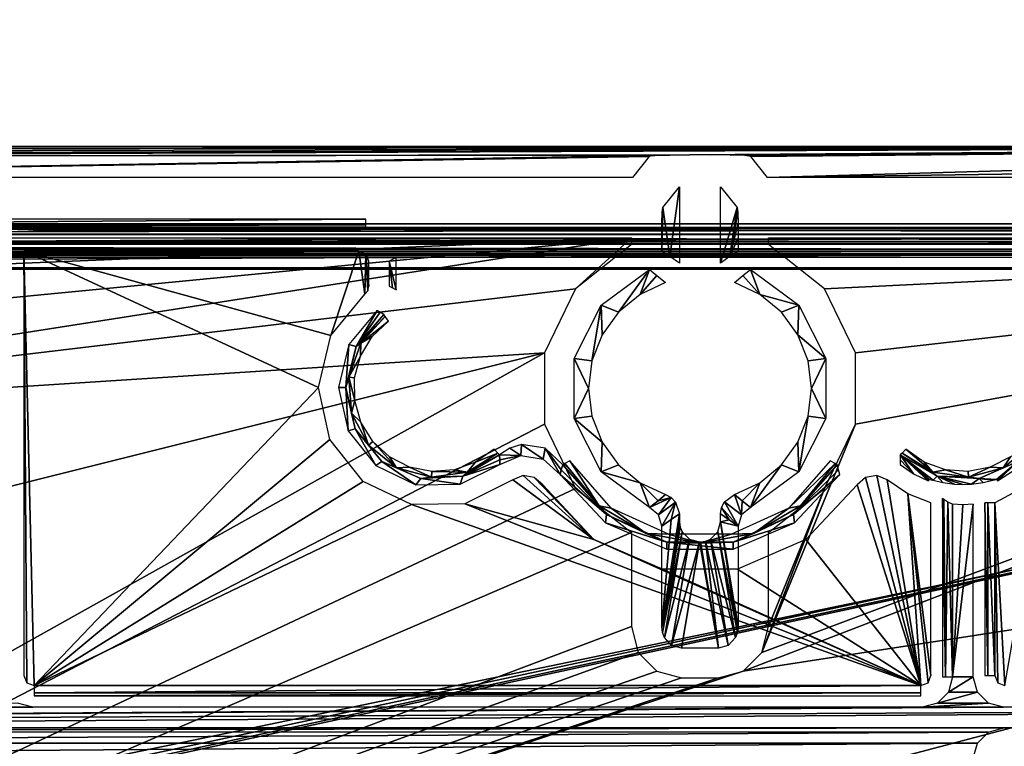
# Model space of a CAD drawing. Header units: millimetres. Extents: x -131 to 131, y -208 to 128.
# Tile 11 of 18: x 1 to 50, y -152 to -116. Entities that reach past the tile are written whole.
import ezdxf

# ---------------------------------------------------------------- set-up
doc = ezdxf.new("R2010")
doc.units = ezdxf.units.MM
doc.header["$LTSCALE"] = 127.314815
for name, color, linetype in [('1', 7, 'CONTINUOUS'), ('142', 7, 'CONTINUOUS'), ('144', 7, 'CONTINUOUS'), ('145', 7, 'CONTINUOUS'), ('146', 7, 'CONTINUOUS'), ('166', 7, 'CONTINUOUS'), ('167', 7, 'CONTINUOUS'), ('17', 7, 'CONTINUOUS'), ('181', 7, 'CONTINUOUS'), ('182', 7, 'CONTINUOUS'), ('183', 7, 'CONTINUOUS'), ('184', 7, 'CONTINUOUS'), ('185', 7, 'CONTINUOUS'), ('186', 7, 'CONTINUOUS'), ('187', 7, 'CONTINUOUS'), ('188', 7, 'CONTINUOUS'), ('190', 7, 'CONTINUOUS'), ('192', 7, 'CONTINUOUS'), ('196', 7, 'CONTINUOUS'), ('197', 7, 'CONTINUOUS'), ('199', 7, 'CONTINUOUS'), ('21', 7, 'CONTINUOUS'), ('36', 7, 'CONTINUOUS'), ('37', 7, 'CONTINUOUS'), ('38', 7, 'CONTINUOUS'), ('6', 7, 'CONTINUOUS'), ('96', 7, 'CONTINUOUS'), ('97', 7, 'CONTINUOUS'), ('98', 7, 'CONTINUOUS'), ('99', 7, 'CONTINUOUS')]:
    doc.layers.add(name, color=color, linetype=linetype)

msp = doc.modelspace()

# ---------------------------------------------------------------- linework, layer by layer
at = {"layer": '1', "color": 7, "linetype": 'CONTINUOUS'}
for points in [[(126, 126), (-126, -126.039), (126, -126.039), (126, 126)], [(-126, 126), (-126, -126.039), (126, 126), (-126, 126)], [(-126, -126.039), (-123.948, -126.093), (126, -126.039), (-126, -126.039)], [(126, -126.039), (-123.948, -126.093), (123.948, -126.093), (126, -126.039)], [(-123.948, -126.093), (-122.97, -126.377), (123.948, -126.093), (-123.948, -126.093)], [(123.948, -126.093), (-122.97, -126.377), (122.97, -126.377), (123.948, -126.093)], [(-122.97, -126.377), (-122.259, -127.107), (122.97, -126.377), (-122.97, -126.377)], [(122.97, -126.377), (-122.259, -127.107), (122.259, -127.107), (122.97, -126.377)], [(-122.259, -127.107), (-122, -128.092), (122.259, -127.107), (-122.259, -127.107)], [(122.259, -127.107), (-122, -128.092), (122, -128.092), (122.259, -127.107)], [(122, -178.822), (122, -128.092), (-122, -178.822), (122, -178.822)], [(122, -128.092), (-122, -128.092), (-122, -178.822), (122, -128.092)]]:
    msp.add_3dface(points, dxfattribs=at)
at = {"layer": '142', "color": 7, "linetype": 'CONTINUOUS'}
for points in [[(126.86, -125.86, -55), (-126.86, 126, -55), (126.86, 126, -55), (126.86, -125.86, -55)], [(-126.86, -125.86, -55), (-126.86, 126, -55), (126.86, -125.86, -55), (-126.86, -125.86, -55)], [(-126.725, -126.362, -55), (-126.86, -125.86, -55), (126.727, -126.36, -55), (-126.725, -126.362, -55)], [(126.727, -126.36, -55), (-126.86, -125.86, -55), (126.86, -125.86, -55), (126.727, -126.36, -55)], [(126.362, -126.725, -55), (-126.725, -126.362, -55), (126.727, -126.36, -55), (126.362, -126.725, -55)], [(-126.36, -126.727, -55), (-126.725, -126.362, -55), (126.362, -126.725, -55), (-126.36, -126.727, -55)], [(125.86, -126.86, -55), (-126.36, -126.727, -55), (126.362, -126.725, -55), (125.86, -126.86, -55)], [(-125.86, -126.86, -55), (-126.36, -126.727, -55), (125.86, -126.86, -55), (-125.86, -126.86, -55)]]:
    msp.add_3dface(points, dxfattribs=at)
at = {"layer": '144', "color": 7, "linetype": 'CONTINUOUS'}
for points in [[(48.513, -139.722, -39.5), (47.487, -148.258, -39.5), (48.513, -148.258, -39.5), (48.513, -139.722, -39.5)], [(48, -139.745, -39.5), (47.487, -148.258, -39.5), (48.513, -139.722, -39.5), (48, -139.745, -39.5)], [(47.487, -139.722, -39.5), (47.487, -148.258, -39.5), (48, -139.745, -39.5), (47.487, -139.722, -39.5)], [(48.513, -148.258, -39.5), (47.287, -149.007, -39.5), (48.715, -149.009, -39.5), (48.513, -148.258, -39.5)], [(47.487, -148.258, -39.5), (47.287, -149.007, -39.5), (48.513, -148.258, -39.5), (47.487, -148.258, -39.5)], [(47.287, -149.007, -39.5), (46.739, -149.555, -39.5), (48.715, -149.009, -39.5), (47.287, -149.007, -39.5)], [(48.715, -149.009, -39.5), (46.739, -149.555, -39.5), (49.263, -149.557, -39.5), (48.715, -149.009, -39.5)], [(-105.343, -150.783, -39.5), (-50.012, -150.783, -39.5), (105.343, -149.757, -39.5), (-105.343, -150.783, -39.5)], [(-2.012, -149.757, -39.5), (-105.343, -150.783, -39.5), (2.012, -149.757, -39.5), (-2.012, -149.757, -39.5)], [(2.012, -149.757, -39.5), (-105.343, -150.783, -39.5), (45.988, -149.757, -39.5), (2.012, -149.757, -39.5)], [(45.988, -149.757, -39.5), (-105.343, -150.783, -39.5), (50.012, -149.757, -39.5), (45.988, -149.757, -39.5)], [(50.012, -149.757, -39.5), (-105.343, -150.783, -39.5), (105.343, -149.757, -39.5), (50.012, -149.757, -39.5)], [(105.343, -149.757, -39.5), (-50.012, -150.783, -39.5), (50.012, -150.783, -39.5), (105.343, -149.757, -39.5)], [(1.263, -149.557, -39.5), (-2.012, -149.757, -39.5), (2.012, -149.757, -39.5), (1.263, -149.557, -39.5)], [(46.739, -149.555, -39.5), (45.988, -149.757, -39.5), (49.263, -149.557, -39.5), (46.739, -149.555, -39.5)], [(49.263, -149.557, -39.5), (45.988, -149.757, -39.5), (50.012, -149.757, -39.5), (49.263, -149.557, -39.5)], [(105.343, -150.783, -39.5), (105.343, -149.757, -39.5), (50.012, -150.783, -39.5), (105.343, -150.783, -39.5)], [(-50.012, -150.783, -39.5), (-49.263, -150.983, -39.5), (50.012, -150.783, -39.5), (-50.012, -150.783, -39.5)], [(50.012, -150.783, -39.5), (-49.263, -150.983, -39.5), (49.261, -150.985, -39.5), (50.012, -150.783, -39.5)], [(-49.263, -150.983, -39.5), (-48.715, -151.531, -39.5), (49.261, -150.985, -39.5), (-49.263, -150.983, -39.5)], [(49.261, -150.985, -39.5), (-48.715, -151.531, -39.5), (48.713, -151.533, -39.5), (49.261, -150.985, -39.5)], [(-48.715, -151.531, -39.5), (-48.513, -152.282, -39.5), (48.713, -151.533, -39.5), (-48.715, -151.531, -39.5)], [(48.713, -151.533, -39.5), (-48.513, -152.282, -39.5), (48.513, -152.282, -39.5), (48.713, -151.533, -39.5)]]:
    msp.add_3dface(points, dxfattribs=at)
at = {"layer": '145', "color": 7, "linetype": 'CONTINUOUS'}
for points in [[(-120.5, -179.5, -45), (-120.5, -128.018, -45), (120.5, -128.018, -45), (-120.5, -179.5, -45)], [(-120.354, -179.854, -45), (-120.5, -179.5, -45), (120.5, -128.018, -45), (-120.354, -179.854, -45)], [(-120, -180, -45), (-120.354, -179.854, -45), (120.5, -128.018, -45), (-120, -180, -45)], [(120, -180, -45), (-120, -180, -45), (120.5, -128.018, -45), (120, -180, -45)]]:
    msp.add_3dface(points, dxfattribs=at)
at = {"layer": '146', "color": 7, "linetype": 'CONTINUOUS'}
for points in [[(1.726, -148.546, -43), (1.579, -127.194, -43), (1.579, -127.198, -43), (1.726, -148.546, -43)], [(2.079, -148.691, -43), (1.579, -127.194, -43), (1.726, -148.546, -43), (2.079, -148.691, -43)], [(16.133, -133.944, -43), (1.579, -127.194, -43), (2.079, -148.691, -43), (16.133, -133.944, -43)], [(16.753, -131.375, -43), (1.579, -127.194, -43), (16.133, -133.944, -43), (16.753, -131.375, -43)], [(18.133, -127.194, -43), (1.579, -127.194, -43), (16.753, -131.375, -43), (18.133, -127.194, -43)], [(1.579, -127.202, -43), (1.726, -148.546, -43), (1.579, -127.198, -43), (1.579, -127.202, -43)], [(1.579, -148.191, -43), (1.726, -148.546, -43), (1.579, -127.202, -43), (1.579, -148.191, -43)], [(18.437, -129.339, -43), (18.133, -127.194, -43), (16.753, -131.375, -43), (18.437, -129.339, -43)], [(18.486, -127.34, -43), (18.133, -127.194, -43), (18.437, -129.339, -43), (18.486, -127.34, -43)], [(18.582, -129.162, -43), (18.486, -127.34, -43), (18.437, -129.339, -43), (18.582, -129.162, -43)], [(18.633, -128.942, -43), (18.486, -127.34, -43), (18.582, -129.162, -43), (18.633, -128.942, -43)], [(18.633, -127.694, -43), (18.486, -127.34, -43), (18.633, -128.942, -43), (18.633, -127.694, -43)], [(16.704, -136.525, -43), (16.133, -133.944, -43), (2.079, -148.691, -43), (16.704, -136.525, -43)], [(18.349, -138.593, -43), (16.704, -136.525, -43), (2.079, -148.691, -43), (18.349, -138.593, -43)], [(20.734, -139.729, -43), (18.349, -138.593, -43), (2.079, -148.691, -43), (20.734, -139.729, -43)], [(25.74, -138.521, -43), (23.377, -139.703, -43), (29.76, -141.461, -43), (25.74, -138.521, -43)], [(26.256, -138.299, -43), (25.74, -138.521, -43), (29.76, -141.461, -43), (26.256, -138.299, -43)], [(26.81, -138.39, -43), (26.256, -138.299, -43), (29.76, -141.461, -43), (26.81, -138.39, -43)], [(27.229, -138.768, -43), (26.81, -138.39, -43), (29.76, -141.461, -43), (27.229, -138.768, -43)], [(43.188, -138.391, -43), (42.771, -138.768, -43), (45.921, -148.691, -43), (43.188, -138.391, -43)], [(43.741, -138.298, -43), (43.188, -138.391, -43), (45.921, -148.691, -43), (43.741, -138.298, -43)], [(44.26, -138.521, -43), (43.741, -138.298, -43), (45.921, -148.691, -43), (44.26, -138.521, -43)], [(45.281, -139.199, -43), (44.26, -138.521, -43), (45.921, -148.691, -43), (45.281, -139.199, -43)], [(49.579, -139.651, -43), (50.079, -148.691, -43), (51.849, -138.428, -43), (49.579, -139.651, -43)], [(42.771, -138.768, -43), (40.24, -141.461, -43), (45.921, -148.691, -43), (42.771, -138.768, -43)], [(46.276, -148.544, -43), (45.281, -139.199, -43), (45.921, -148.691, -43), (46.276, -148.544, -43)], [(46.421, -148.191, -43), (45.281, -139.199, -43), (46.276, -148.544, -43), (46.421, -148.191, -43)], [(46.421, -139.651, -43), (45.281, -139.199, -43), (46.421, -148.191, -43), (46.421, -139.651, -43)], [(23.377, -139.703, -43), (20.734, -139.729, -43), (45.921, -148.691, -43), (23.377, -139.703, -43)], [(29.76, -141.461, -43), (23.377, -139.703, -43), (45.921, -148.691, -43), (29.76, -141.461, -43)], [(49.726, -148.546, -43), (50.079, -148.691, -43), (49.579, -139.651, -43), (49.726, -148.546, -43)], [(49.579, -148.191, -43), (49.726, -148.546, -43), (49.579, -139.651, -43), (49.579, -148.191, -43)], [(45.921, -148.691, -43), (20.734, -139.729, -43), (2.079, -148.691, -43), (45.921, -148.691, -43)], [(33.152, -142.928, -43), (29.76, -141.461, -43), (45.921, -148.691, -43), (33.152, -142.928, -43)], [(40.24, -141.461, -43), (36.848, -142.928, -43), (45.921, -148.691, -43), (40.24, -141.461, -43)], [(36.848, -142.928, -43), (33.152, -142.928, -43), (45.921, -148.691, -43), (36.848, -142.928, -43)]]:
    msp.add_3dface(points, dxfattribs=at)
at = {"layer": '166', "color": 7, "linetype": 'CONTINUOUS'}
for points in [[(18.486, -126.017, -31.893), (-18.486, -126.017, -31.893), (18.133, -126.194, -42.017), (18.486, -126.017, -31.893)], [(18.133, -126.194, -42.017), (-18.486, -126.017, -31.893), (1.252, -126.136, -38.712), (18.133, -126.194, -42.017)], [(1.799, -126.146, -39.245), (18.133, -126.194, -42.017), (1.252, -126.136, -38.712), (1.799, -126.146, -39.245)], [(2.012, -126.158, -39.978), (18.133, -126.194, -42.017), (1.799, -126.146, -39.245), (2.012, -126.158, -39.978)], [(2.066, -126.194, -42.017), (18.133, -126.194, -42.017), (2.012, -126.158, -39.978), (2.066, -126.194, -42.017)]]:
    msp.add_3dface(points, dxfattribs=at)
at = {"layer": '167', "color": 7, "linetype": 'CONTINUOUS'}
for points in [[(-125.86, -127.36, -54.509), (125.86, -127.36, -54.509), (-121.026, -127.5, -46.5), (-125.86, -127.36, -54.509)], [(-121.026, -127.5, -46.5), (125.86, -127.36, -54.509), (-120.677, -127.502, -46.358), (-121.026, -127.5, -46.5)], [(-120.677, -127.502, -46.358), (125.86, -127.36, -54.509), (-120.527, -127.508, -46.013), (-120.677, -127.502, -46.358)], [(-120.527, -127.508, -46.013), (125.86, -127.36, -54.509), (-120.513, -127.518, -45.491), (-120.527, -127.508, -46.013)], [(-120.513, -127.518, -45.491), (125.86, -127.36, -54.509), (120.677, -127.502, -46.358), (-120.513, -127.518, -45.491)], [(120.527, -127.508, -46.013), (-120.513, -127.518, -45.491), (120.677, -127.502, -46.358), (120.527, -127.508, -46.013)], [(120.513, -127.518, -45.491), (-120.513, -127.518, -45.491), (120.527, -127.508, -46.013), (120.513, -127.518, -45.491)]]:
    msp.add_3dface(points, dxfattribs=at)
at = {"layer": '17', "color": 7, "linetype": 'CONTINUOUS'}
for points in [[(34.092, -146.839, -3.196), (34.98, -141.582, -28.601), (35.908, -146.839, -3.196), (34.092, -146.839, -3.196)], [(35.908, -146.839, -3.196), (34.98, -141.582, -28.601), (35.02, -141.582, -28.601), (35.908, -146.839, -3.196)]]:
    msp.add_3dface(points, dxfattribs=at)
at = {"layer": '181', "color": 7, "linetype": 'CONTINUOUS'}
for points in [[(-125.86, -126.86, -55), (125.86, -126.86, -55), (125.86, -127.211, -54.857), (-125.86, -126.86, -55)], [(-125.86, -127.211, -54.857), (-125.86, -126.86, -55), (125.86, -127.211, -54.857), (-125.86, -127.211, -54.857)], [(125.86, -127.36, -54.509), (-125.86, -127.211, -54.857), (125.86, -127.211, -54.857), (125.86, -127.36, -54.509)], [(125.86, -127.36, -54.509), (-125.86, -127.36, -54.509), (-125.86, -127.211, -54.857), (125.86, -127.36, -54.509)]]:
    msp.add_3dface(points, dxfattribs=at)
at = {"layer": '182', "color": 7, "linetype": 'CONTINUOUS'}
for points in [[(28.145, -138.016, -37.086), (28.081, -138.245, -42.035), (30.374, -140.235, -31.886), (28.145, -138.016, -37.086)], [(28.213, -137.769, -31.886), (28.145, -138.016, -37.086), (30.374, -140.235, -31.886), (28.213, -137.769, -31.886)], [(41.855, -138.016, -37.086), (41.787, -137.769, -31.886), (39.626, -140.235, -31.886), (41.855, -138.016, -37.086)], [(41.919, -138.245, -42.035), (41.855, -138.016, -37.086), (39.626, -140.235, -31.886), (41.919, -138.245, -42.035)], [(28.081, -138.245, -42.035), (30.334, -140.643, -42.035), (30.374, -140.235, -31.886), (28.081, -138.245, -42.035)], [(39.666, -140.643, -42.035), (41.919, -138.245, -42.035), (39.626, -140.235, -31.886), (39.666, -140.643, -42.035)], [(30.374, -140.235, -31.886), (30.334, -140.643, -42.035), (33.361, -141.588, -31.886), (30.374, -140.235, -31.886)], [(30.334, -140.643, -42.035), (33.355, -141.949, -42.035), (33.361, -141.588, -31.886), (30.334, -140.643, -42.035)], [(36.639, -141.588, -31.886), (39.666, -140.643, -42.035), (39.626, -140.235, -31.886), (36.639, -141.588, -31.886)], [(36.645, -141.949, -42.035), (39.666, -140.643, -42.035), (36.639, -141.588, -31.886), (36.645, -141.949, -42.035)], [(33.355, -141.949, -42.035), (36.645, -141.949, -42.035), (33.361, -141.588, -31.886), (33.355, -141.949, -42.035)], [(33.361, -141.588, -31.886), (36.645, -141.949, -42.035), (36.639, -141.588, -31.886), (33.361, -141.588, -31.886)]]:
    msp.add_3dface(points, dxfattribs=at)
at = {"layer": '183', "color": 7, "linetype": 'CONTINUOUS'}
for points in [[(44.897, -137.751, -42.035), (45.558, -138.211, -42.035), (44.9, -137.526, -37.086), (44.897, -137.751, -42.035)], [(44.9, -137.526, -37.086), (45.558, -138.211, -42.035), (44.905, -137.285, -31.886), (44.9, -137.526, -37.086)], [(46.335, -138.498, -39.996), (46.524, -138.536, -39.24), (44.905, -137.285, -31.886), (46.335, -138.498, -39.996)], [(45.558, -138.211, -42.035), (46.286, -138.556, -42.035), (44.905, -137.285, -31.886), (45.558, -138.211, -42.035)], [(46.286, -138.556, -42.035), (46.31, -138.527, -41.014), (44.905, -137.285, -31.886), (46.286, -138.556, -42.035)], [(46.31, -138.527, -41.014), (46.335, -138.498, -39.996), (44.905, -137.285, -31.886), (46.31, -138.527, -41.014)], [(44.905, -137.285, -31.886), (46.524, -138.536, -39.24), (46.718, -138.328, -31.886), (44.905, -137.285, -31.886)], [(48.806, -138.441, -31.886), (49.665, -138.498, -39.996), (50.722, -137.601, -31.886), (48.806, -138.441, -31.886)], [(49.665, -138.498, -39.996), (49.691, -138.529, -41.064), (50.722, -137.601, -31.886), (49.665, -138.498, -39.996)], [(49.691, -138.529, -41.064), (49.714, -138.556, -42.035), (50.722, -137.601, -31.886), (49.691, -138.529, -41.064)], [(49.714, -138.556, -42.035), (51.443, -137.442, -42.035), (50.722, -137.601, -31.886), (49.714, -138.556, -42.035)], [(46.524, -138.536, -39.24), (47.003, -138.646, -38.705), (46.718, -138.328, -31.886), (46.524, -138.536, -39.24)], [(48, -138.746, -38.535), (48.424, -138.727, -38.535), (46.718, -138.328, -31.886), (48, -138.746, -38.535)], [(46.718, -138.328, -31.886), (48.424, -138.727, -38.535), (48.806, -138.441, -31.886), (46.718, -138.328, -31.886)], [(47.576, -138.727, -38.535), (48, -138.746, -38.535), (46.718, -138.328, -31.886), (47.576, -138.727, -38.535)], [(47.003, -138.646, -38.705), (47.576, -138.727, -38.535), (46.718, -138.328, -31.886), (47.003, -138.646, -38.705)], [(48.424, -138.727, -38.535), (48.997, -138.646, -38.705), (48.806, -138.441, -31.886), (48.424, -138.727, -38.535)], [(49.473, -138.537, -39.234), (49.665, -138.498, -39.996), (48.806, -138.441, -31.886), (49.473, -138.537, -39.234)], [(48.997, -138.646, -38.705), (49.473, -138.537, -39.234), (48.806, -138.441, -31.886), (48.997, -138.646, -38.705)]]:
    msp.add_3dface(points, dxfattribs=at)
at = {"layer": '184', "color": 7, "linetype": 'CONTINUOUS'}
for points in [[(19.043, -130.133, -42.035), (17.646, -131.822, -42.035), (17.995, -131.919, -31.886), (19.043, -130.133, -42.035)], [(19.195, -130.228, -37.255), (19.043, -130.133, -42.035), (17.995, -131.919, -31.886), (19.195, -130.228, -37.255)], [(19.363, -130.337, -31.886), (19.195, -130.228, -37.255), (17.995, -131.919, -31.886), (19.363, -130.337, -31.886)], [(17.646, -131.822, -42.035), (17.132, -133.954, -42.035), (17.487, -133.947, -31.886), (17.646, -131.822, -42.035)], [(17.995, -131.919, -31.886), (17.646, -131.822, -42.035), (17.487, -133.947, -31.886), (17.995, -131.919, -31.886)], [(17.132, -133.954, -42.035), (17.606, -136.095, -42.035), (17.487, -133.947, -31.886), (17.132, -133.954, -42.035)], [(17.487, -133.947, -31.886), (17.606, -136.095, -42.035), (17.948, -135.987, -31.886), (17.487, -133.947, -31.886)], [(17.606, -136.095, -42.035), (18.971, -137.81, -42.035), (17.948, -135.987, -31.886), (17.606, -136.095, -42.035)], [(17.948, -135.987, -31.886), (18.971, -137.81, -42.035), (19.278, -137.601, -31.886), (17.948, -135.987, -31.886)], [(18.971, -137.81, -42.035), (20.95, -138.753, -42.035), (19.278, -137.601, -31.886), (18.971, -137.81, -42.035)], [(19.278, -137.601, -31.886), (20.95, -138.753, -42.035), (21.194, -138.441, -31.886), (19.278, -137.601, -31.886)], [(23.142, -138.732, -42.035), (25.103, -137.751, -42.035), (23.282, -138.328, -31.886), (23.142, -138.732, -42.035)], [(25.1, -137.526, -37.086), (25.095, -137.285, -31.886), (23.282, -138.328, -31.886), (25.1, -137.526, -37.086)], [(25.103, -137.751, -42.035), (25.1, -137.526, -37.086), (23.282, -138.328, -31.886), (25.103, -137.751, -42.035)], [(20.95, -138.753, -42.035), (23.142, -138.732, -42.035), (21.194, -138.441, -31.886), (20.95, -138.753, -42.035)], [(21.194, -138.441, -31.886), (23.142, -138.732, -42.035), (23.282, -138.328, -31.886), (21.194, -138.441, -31.886)]]:
    msp.add_3dface(points, dxfattribs=at)
at = {"layer": '185', "color": 7, "linetype": 'CONTINUOUS'}
for points in [[(19.632, -127.694, -42.035), (19.987, -129.12, -31.886), (19.987, -127.516, -31.886), (19.632, -127.694, -42.035)], [(19.799, -129.025, -37.255), (19.987, -129.12, -31.886), (19.632, -127.694, -42.035), (19.799, -129.025, -37.255)], [(19.632, -128.942, -42.035), (19.799, -129.025, -37.255), (19.632, -127.694, -42.035), (19.632, -128.942, -42.035)]]:
    msp.add_3dface(points, dxfattribs=at)
at = {"layer": '186', "color": 7, "linetype": 'CONTINUOUS'}
for points in [[(44.905, -137.285, -31.886), (46.718, -138.328, -31.886), (44.989, -137.196, -31.612), (44.905, -137.285, -31.886)], [(44.989, -137.196, -31.612), (46.509, -138.131, -31.612), (45.179, -136.994, -31.5), (44.989, -137.196, -31.612)], [(44.989, -137.196, -31.612), (46.718, -138.328, -31.886), (46.509, -138.131, -31.612), (44.989, -137.196, -31.612)], [(45.179, -136.994, -31.5), (46.509, -138.131, -31.612), (46.09, -137.643, -31.5), (45.179, -136.994, -31.5)], [(49.996, -137.912, -31.612), (50.722, -137.601, -31.886), (51.388, -136.795, -31.612), (49.996, -137.912, -31.612)], [(49.996, -137.912, -31.612), (51.388, -136.795, -31.612), (50.351, -137.376, -31.5), (49.996, -137.912, -31.612)], [(46.09, -137.643, -31.5), (46.509, -138.131, -31.612), (47.142, -138.023, -31.5), (46.09, -137.643, -31.5)], [(48.806, -138.441, -31.886), (50.722, -137.601, -31.886), (49.996, -137.912, -31.612), (48.806, -138.441, -31.886)], [(49.354, -137.884, -31.5), (49.996, -137.912, -31.612), (50.351, -137.376, -31.5), (49.354, -137.884, -31.5)], [(46.509, -138.131, -31.612), (48.275, -138.383, -31.612), (47.142, -138.023, -31.5), (46.509, -138.131, -31.612)], [(46.509, -138.131, -31.612), (46.718, -138.328, -31.886), (48.275, -138.383, -31.612), (46.509, -138.131, -31.612)], [(47.142, -138.023, -31.5), (48.275, -138.383, -31.612), (48.258, -138.106, -31.5), (47.142, -138.023, -31.5)], [(48.258, -138.106, -31.5), (48.275, -138.383, -31.612), (49.354, -137.884, -31.5), (48.258, -138.106, -31.5)], [(48.275, -138.383, -31.612), (49.996, -137.912, -31.612), (49.354, -137.884, -31.5), (48.275, -138.383, -31.612)], [(48.275, -138.383, -31.612), (48.806, -138.441, -31.886), (49.996, -137.912, -31.612), (48.275, -138.383, -31.612)], [(46.718, -138.328, -31.886), (48.806, -138.441, -31.886), (48.275, -138.383, -31.612), (46.718, -138.328, -31.886)]]:
    msp.add_3dface(points, dxfattribs=at)
at = {"layer": '187', "color": 7, "linetype": 'CONTINUOUS'}
for points in [[(28.213, -137.769, -31.886), (30.374, -140.235, -31.886), (28.32, -137.71, -31.612), (28.213, -137.769, -31.886)], [(28.32, -137.71, -31.612), (30.024, -139.799, -31.612), (28.563, -137.575, -31.5), (28.32, -137.71, -31.612)], [(28.32, -137.71, -31.612), (30.374, -140.235, -31.886), (30.024, -139.799, -31.612), (28.32, -137.71, -31.612)], [(28.563, -137.575, -31.5), (30.024, -139.799, -31.612), (30.612, -139.914, -31.5), (28.563, -137.575, -31.5)], [(39.388, -139.914, -31.5), (41.68, -137.71, -31.612), (41.437, -137.575, -31.5), (39.388, -139.914, -31.5)], [(39.976, -139.799, -31.612), (41.68, -137.71, -31.612), (39.388, -139.914, -31.5), (39.976, -139.799, -31.612)], [(39.976, -139.799, -31.612), (41.787, -137.769, -31.886), (41.68, -137.71, -31.612), (39.976, -139.799, -31.612)], [(39.626, -140.235, -31.886), (41.787, -137.769, -31.886), (39.976, -139.799, -31.612), (39.626, -140.235, -31.886)], [(30.024, -139.799, -31.612), (32.347, -141.166, -31.612), (30.612, -139.914, -31.5), (30.024, -139.799, -31.612)], [(30.024, -139.799, -31.612), (30.374, -140.235, -31.886), (32.347, -141.166, -31.612), (30.024, -139.799, -31.612)], [(30.612, -139.914, -31.5), (32.347, -141.166, -31.612), (33.445, -141.198, -31.5), (30.612, -139.914, -31.5)], [(36.555, -141.198, -31.5), (37.653, -141.166, -31.612), (39.388, -139.914, -31.5), (36.555, -141.198, -31.5)], [(37.653, -141.166, -31.612), (39.626, -140.235, -31.886), (39.976, -139.799, -31.612), (37.653, -141.166, -31.612)], [(37.653, -141.166, -31.612), (39.976, -139.799, -31.612), (39.388, -139.914, -31.5), (37.653, -141.166, -31.612)], [(30.374, -140.235, -31.886), (33.361, -141.588, -31.886), (32.347, -141.166, -31.612), (30.374, -140.235, -31.886)], [(36.639, -141.588, -31.886), (39.626, -140.235, -31.886), (37.653, -141.166, -31.612), (36.639, -141.588, -31.886)], [(32.347, -141.166, -31.612), (35, -141.642, -31.612), (33.445, -141.198, -31.5), (32.347, -141.166, -31.612)], [(32.347, -141.166, -31.612), (33.361, -141.588, -31.886), (35, -141.642, -31.612), (32.347, -141.166, -31.612)], [(33.361, -141.588, -31.886), (36.639, -141.588, -31.886), (35, -141.642, -31.612), (33.361, -141.588, -31.886)], [(33.445, -141.198, -31.5), (35, -141.642, -31.612), (36.555, -141.198, -31.5), (33.445, -141.198, -31.5)], [(35, -141.642, -31.612), (36.639, -141.588, -31.886), (37.653, -141.166, -31.612), (35, -141.642, -31.612)], [(35, -141.642, -31.612), (37.653, -141.166, -31.612), (36.555, -141.198, -31.5), (35, -141.642, -31.612)]]:
    msp.add_3dface(points, dxfattribs=at)
at = {"layer": '188', "color": 7, "linetype": 'CONTINUOUS'}
for points in [[(19.363, -130.337, -31.886), (17.995, -131.919, -31.886), (19.434, -130.436, -31.612), (19.363, -130.337, -31.886)], [(19.434, -130.436, -31.612), (17.995, -131.919, -31.886), (18.228, -131.751, -31.612), (19.434, -130.436, -31.612)], [(19.434, -130.436, -31.612), (18.228, -131.751, -31.612), (19.597, -130.661, -31.5), (19.434, -130.436, -31.612)], [(19.597, -130.661, -31.5), (18.228, -131.751, -31.612), (18.786, -131.432, -31.5), (19.597, -130.661, -31.5)], [(18.228, -131.751, -31.612), (17.645, -133.437, -31.612), (18.213, -132.393, -31.5), (18.228, -131.751, -31.612)], [(18.228, -131.751, -31.612), (17.995, -131.919, -31.886), (17.645, -133.437, -31.612), (18.228, -131.751, -31.612)], [(18.786, -131.432, -31.5), (18.228, -131.751, -31.612), (18.213, -132.393, -31.5), (18.786, -131.432, -31.5)], [(17.995, -131.919, -31.886), (17.487, -133.947, -31.886), (17.645, -133.437, -31.612), (17.995, -131.919, -31.886)], [(18.213, -132.393, -31.5), (17.645, -133.437, -31.612), (17.92, -133.472, -31.5), (18.213, -132.393, -31.5)], [(17.645, -133.437, -31.612), (17.487, -133.947, -31.886), (17.78, -135.216, -31.612), (17.645, -133.437, -31.612)], [(17.92, -133.472, -31.5), (17.645, -133.437, -31.612), (17.929, -134.591, -31.5), (17.92, -133.472, -31.5)], [(17.645, -133.437, -31.612), (17.78, -135.216, -31.612), (17.929, -134.591, -31.5), (17.645, -133.437, -31.612)], [(17.487, -133.947, -31.886), (17.948, -135.987, -31.886), (17.78, -135.216, -31.612), (17.487, -133.947, -31.886)], [(17.929, -134.591, -31.5), (17.78, -135.216, -31.612), (18.239, -135.666, -31.5), (17.929, -134.591, -31.5)], [(17.78, -135.216, -31.612), (18.612, -136.795, -31.612), (18.239, -135.666, -31.5), (17.78, -135.216, -31.612)], [(17.78, -135.216, -31.612), (17.948, -135.987, -31.886), (18.612, -136.795, -31.612), (17.78, -135.216, -31.612)], [(18.239, -135.666, -31.5), (18.612, -136.795, -31.612), (18.827, -136.618, -31.5), (18.239, -135.666, -31.5)], [(17.948, -135.987, -31.886), (19.278, -137.601, -31.886), (18.612, -136.795, -31.612), (17.948, -135.987, -31.886)], [(18.612, -136.795, -31.612), (20.004, -137.912, -31.612), (18.827, -136.618, -31.5), (18.612, -136.795, -31.612)], [(18.827, -136.618, -31.5), (20.004, -137.912, -31.612), (19.649, -137.376, -31.5), (18.827, -136.618, -31.5)], [(18.612, -136.795, -31.612), (19.278, -137.601, -31.886), (20.004, -137.912, -31.612), (18.612, -136.795, -31.612)], [(23.491, -138.131, -31.612), (25.011, -137.196, -31.612), (23.91, -137.643, -31.5), (23.491, -138.131, -31.612)], [(23.491, -138.131, -31.612), (25.095, -137.285, -31.886), (25.011, -137.196, -31.612), (23.491, -138.131, -31.612)], [(23.91, -137.643, -31.5), (25.011, -137.196, -31.612), (24.821, -136.994, -31.5), (23.91, -137.643, -31.5)], [(19.278, -137.601, -31.886), (21.194, -138.441, -31.886), (20.004, -137.912, -31.612), (19.278, -137.601, -31.886)], [(19.649, -137.376, -31.5), (20.004, -137.912, -31.612), (20.646, -137.884, -31.5), (19.649, -137.376, -31.5)], [(22.858, -138.023, -31.5), (23.491, -138.131, -31.612), (23.91, -137.643, -31.5), (22.858, -138.023, -31.5)], [(23.282, -138.328, -31.886), (25.095, -137.285, -31.886), (23.491, -138.131, -31.612), (23.282, -138.328, -31.886)], [(20.004, -137.912, -31.612), (21.725, -138.383, -31.612), (20.646, -137.884, -31.5), (20.004, -137.912, -31.612)], [(20.004, -137.912, -31.612), (21.194, -138.441, -31.886), (21.725, -138.383, -31.612), (20.004, -137.912, -31.612)], [(20.646, -137.884, -31.5), (21.725, -138.383, -31.612), (21.742, -138.106, -31.5), (20.646, -137.884, -31.5)], [(21.725, -138.383, -31.612), (23.491, -138.131, -31.612), (21.742, -138.106, -31.5), (21.725, -138.383, -31.612)], [(21.725, -138.383, -31.612), (23.282, -138.328, -31.886), (23.491, -138.131, -31.612), (21.725, -138.383, -31.612)], [(21.742, -138.106, -31.5), (23.491, -138.131, -31.612), (22.858, -138.023, -31.5), (21.742, -138.106, -31.5)], [(21.194, -138.441, -31.886), (23.282, -138.328, -31.886), (21.725, -138.383, -31.612), (21.194, -138.441, -31.886)]]:
    msp.add_3dface(points, dxfattribs=at)
at = {"layer": '190', "color": 7, "linetype": 'CONTINUOUS'}
for points in [[(25.596, -136.94, -31.881), (26.136, -137.307, -42.051), (26.172, -136.762, -31.878), (25.596, -136.94, -31.881)], [(26.136, -137.307, -42.051), (27.243, -137.49, -42.051), (26.172, -136.762, -31.878), (26.136, -137.307, -42.051)], [(26.172, -136.762, -31.878), (27.243, -137.49, -42.051), (27.349, -136.946, -31.878), (26.172, -136.762, -31.878)], [(25.095, -137.285, -31.886), (26.136, -137.307, -42.051), (25.596, -136.94, -31.881), (25.095, -137.285, -31.886)], [(27.243, -137.49, -42.051), (28.081, -138.245, -42.035), (27.349, -136.946, -31.878), (27.243, -137.49, -42.051)], [(28.081, -138.245, -42.035), (28.145, -138.016, -37.086), (27.349, -136.946, -31.878), (28.081, -138.245, -42.035)], [(28.145, -138.016, -37.086), (28.213, -137.769, -31.886), (27.349, -136.946, -31.878), (28.145, -138.016, -37.086)], [(25.095, -137.285, -31.886), (25.1, -137.526, -37.086), (26.136, -137.307, -42.051), (25.095, -137.285, -31.886)], [(25.1, -137.526, -37.086), (25.103, -137.751, -42.035), (26.136, -137.307, -42.051), (25.1, -137.526, -37.086)]]:
    msp.add_3dface(points, dxfattribs=at)
at = {"layer": '192', "color": 7, "linetype": 'CONTINUOUS'}
for points in [[(18.486, -125.617, -31.5), (-18.486, -125.898, -31.615), (18.486, -125.898, -31.615), (18.486, -125.617, -31.5)], [(-18.486, -125.617, -31.5), (-18.486, -125.898, -31.615), (18.486, -125.617, -31.5), (-18.486, -125.617, -31.5)], [(-18.486, -125.898, -31.615), (-18.486, -126.017, -31.893), (18.486, -125.898, -31.615), (-18.486, -125.898, -31.615)], [(-18.486, -126.017, -31.893), (18.486, -126.017, -31.893), (18.486, -125.898, -31.615), (-18.486, -126.017, -31.893)]]:
    msp.add_3dface(points, dxfattribs=at)
at = {"layer": '196', "color": 7, "linetype": 'CONTINUOUS'}
for points in [[(45.921, -148.691, -43), (2.079, -148.691, -43), (2.079, -149.04, -42.858), (45.921, -148.691, -43)], [(45.921, -149.04, -42.858), (45.921, -148.691, -43), (2.079, -149.04, -42.858), (45.921, -149.04, -42.858)], [(2.079, -149.191, -42.513), (45.921, -149.04, -42.858), (2.079, -149.04, -42.858), (2.079, -149.191, -42.513)], [(45.921, -149.191, -42.513), (45.921, -149.04, -42.858), (2.079, -149.191, -42.513), (45.921, -149.191, -42.513)]]:
    msp.add_3dface(points, dxfattribs=at)
at = {"layer": '197', "color": 7, "linetype": 'CONTINUOUS'}
for points in [[(46.987, -139.435, -39.987), (47.138, -148.258, -39.642), (47.063, -139.487, -39.735), (46.987, -139.435, -39.987)], [(46.987, -148.258, -39.987), (47.138, -148.258, -39.642), (46.987, -139.435, -39.987), (46.987, -148.258, -39.987)], [(47.063, -139.487, -39.735), (47.138, -148.258, -39.642), (47.256, -139.623, -39.557), (47.063, -139.487, -39.735)], [(47.138, -148.258, -39.642), (47.487, -148.258, -39.5), (47.256, -139.623, -39.557), (47.138, -148.258, -39.642)], [(47.487, -148.258, -39.5), (47.487, -139.722, -39.5), (47.256, -139.623, -39.557), (47.487, -148.258, -39.5)]]:
    msp.add_3dface(points, dxfattribs=at)
at = {"layer": '199', "color": 7, "linetype": 'CONTINUOUS'}
for points in [[(49.23, -139.651, -42.858), (49.079, -139.651, -42.513), (49.23, -148.191, -42.858), (49.23, -139.651, -42.858)], [(49.23, -148.191, -42.858), (49.079, -139.651, -42.513), (49.079, -148.191, -42.513), (49.23, -148.191, -42.858)], [(49.579, -148.191, -43), (49.579, -139.651, -43), (49.23, -139.651, -42.858), (49.579, -148.191, -43)], [(49.579, -148.191, -43), (49.23, -139.651, -42.858), (49.23, -148.191, -42.858), (49.579, -148.191, -43)]]:
    msp.add_3dface(points, dxfattribs=at)
at = {"layer": '21', "color": 7, "linetype": 'CONTINUOUS'}
for points in [[(-92.8, -122.01, -40.261), (92.8, -122.01, -40.261), (-72.009, -122.174, -36.504), (-92.8, -122.01, -40.261)], [(-72.009, -122.174, -36.504), (92.8, -122.01, -40.261), (-71.991, -122.174, -36.504), (-72.009, -122.174, -36.504)], [(-71.991, -122.174, -36.504), (92.8, -122.01, -40.261), (-66.007, -122.225, -35.341), (-71.991, -122.174, -36.504)], [(-66.007, -122.225, -35.341), (92.8, -122.01, -40.261), (-60.892, -122.37, -32.022), (-66.007, -122.225, -35.341)], [(-60.892, -122.37, -32.022), (92.8, -122.01, -40.261), (-35.517, -122.439, -30.435), (-60.892, -122.37, -32.022)], [(-35.517, -122.439, -30.435), (92.8, -122.01, -40.261), (-34.483, -122.439, -30.435), (-35.517, -122.439, -30.435)], [(-34.483, -122.439, -30.435), (92.8, -122.01, -40.261), (-33.504, -122.451, -30.179), (-34.483, -122.439, -30.435)], [(-33.504, -122.451, -30.179), (92.8, -122.01, -40.261), (-32.775, -122.481, -29.475), (-33.504, -122.451, -30.179)], [(-32.775, -122.481, -29.475), (92.8, -122.01, -40.261), (-32.484, -122.524, -28.504), (-32.775, -122.481, -29.475)], [(-32.484, -122.524, -28.504), (92.8, -122.01, -40.261), (34.483, -122.439, -30.435), (-32.484, -122.524, -28.504)], [(34.483, -122.439, -30.435), (92.8, -122.01, -40.261), (35.517, -122.439, -30.435), (34.483, -122.439, -30.435)], [(35.517, -122.439, -30.435), (92.8, -122.01, -40.261), (36.496, -122.451, -30.179), (35.517, -122.439, -30.435)], [(36.496, -122.451, -30.179), (92.8, -122.01, -40.261), (37.225, -122.481, -29.475), (36.496, -122.451, -30.179)], [(37.225, -122.481, -29.475), (92.8, -122.01, -40.261), (37.516, -122.524, -28.504), (37.225, -122.481, -29.475)], [(37.516, -122.524, -28.504), (92.8, -122.01, -40.261), (38.341, -123.556, -4.869), (37.516, -122.524, -28.504)], [(92.8, -122.01, -40.261), (92.8, -122.783, -22.565), (38.341, -123.556, -4.869), (92.8, -122.01, -40.261)], [(33.504, -122.451, -30.179), (-32.484, -122.524, -28.504), (34.483, -122.439, -30.435), (33.504, -122.451, -30.179)], [(-31.659, -123.556, -4.869), (-32.484, -122.524, -28.504), (33.504, -122.451, -30.179), (-31.659, -123.556, -4.869)], [(32.775, -122.481, -29.475), (-31.659, -123.556, -4.869), (33.504, -122.451, -30.179), (32.775, -122.481, -29.475)], [(32.484, -122.524, -28.504), (-31.659, -123.556, -4.869), (32.775, -122.481, -29.475), (32.484, -122.524, -28.504)], [(31.659, -123.556, -4.869), (-31.659, -123.556, -4.869), (32.484, -122.524, -28.504), (31.659, -123.556, -4.869)], [(92.8, -122.783, -22.565), (92.8, -123.556, -4.869), (38.341, -123.556, -4.869), (92.8, -122.783, -22.565)]]:
    msp.add_3dface(points, dxfattribs=at)
at = {"layer": '36', "color": 7, "linetype": 'CONTINUOUS'}
for points in [[(32.499, -128.117, -3.448), (30.977, -130.224, -28.517), (30.116, -129.876, -3.448), (32.499, -128.117, -3.448)], [(32.042, -129.343, -28.517), (30.977, -130.224, -28.517), (32.499, -128.117, -3.448), (32.042, -129.343, -28.517)], [(32.867, -128.403, -14.992), (32.042, -129.343, -28.517), (32.499, -128.117, -3.448), (32.867, -128.403, -14.992)], [(33.293, -128.754, -28.517), (32.042, -129.343, -28.517), (32.867, -128.403, -14.992), (33.293, -128.754, -28.517)], [(36.707, -128.754, -28.517), (37.122, -128.412, -15.317), (37.958, -129.343, -28.517), (36.707, -128.754, -28.517)], [(37.122, -128.412, -15.317), (37.501, -128.117, -3.448), (37.958, -129.343, -28.517), (37.122, -128.412, -15.317)], [(37.501, -128.117, -3.448), (39.884, -129.876, -3.448), (37.958, -129.343, -28.517), (37.501, -128.117, -3.448)], [(37.958, -129.343, -28.517), (39.884, -129.876, -3.448), (39.023, -130.224, -28.517), (37.958, -129.343, -28.517)], [(30.116, -129.876, -3.448), (29.656, -132.628, -28.517), (28.782, -132.519, -3.448), (30.116, -129.876, -3.448)], [(30.165, -131.343, -28.517), (29.656, -132.628, -28.517), (30.116, -129.876, -3.448), (30.165, -131.343, -28.517)], [(30.977, -130.224, -28.517), (30.165, -131.343, -28.517), (30.116, -129.876, -3.448), (30.977, -130.224, -28.517)], [(39.023, -130.224, -28.517), (39.884, -129.876, -3.448), (39.835, -131.343, -28.517), (39.023, -130.224, -28.517)], [(39.884, -129.876, -3.448), (41.218, -132.519, -3.448), (39.835, -131.343, -28.517), (39.884, -129.876, -3.448)], [(39.835, -131.343, -28.517), (41.218, -132.519, -3.448), (40.344, -132.628, -28.517), (39.835, -131.343, -28.517)], [(29.656, -132.628, -28.517), (29.483, -134, -28.517), (28.782, -132.519, -3.448), (29.656, -132.628, -28.517)], [(28.782, -132.519, -3.448), (29.483, -134, -28.517), (28.782, -135.481, -3.448), (28.782, -132.519, -3.448)], [(40.344, -132.628, -28.517), (41.218, -132.519, -3.448), (40.517, -134, -28.517), (40.344, -132.628, -28.517)], [(41.218, -132.519, -3.448), (41.218, -135.481, -3.448), (40.517, -134, -28.517), (41.218, -132.519, -3.448)], [(29.483, -134, -28.517), (29.656, -135.372, -28.517), (28.782, -135.481, -3.448), (29.483, -134, -28.517)], [(40.517, -134, -28.517), (41.218, -135.481, -3.448), (40.344, -135.372, -28.517), (40.517, -134, -28.517)], [(29.656, -135.372, -28.517), (30.165, -136.657, -28.517), (28.782, -135.481, -3.448), (29.656, -135.372, -28.517)], [(28.782, -135.481, -3.448), (30.165, -136.657, -28.517), (30.116, -138.124, -3.448), (28.782, -135.481, -3.448)], [(40.344, -135.372, -28.517), (39.884, -138.124, -3.448), (39.835, -136.657, -28.517), (40.344, -135.372, -28.517)], [(41.218, -135.481, -3.448), (39.884, -138.124, -3.448), (40.344, -135.372, -28.517), (41.218, -135.481, -3.448)], [(30.165, -136.657, -28.517), (30.977, -137.776, -28.517), (30.116, -138.124, -3.448), (30.165, -136.657, -28.517)], [(39.835, -136.657, -28.517), (39.884, -138.124, -3.448), (39.023, -137.776, -28.517), (39.835, -136.657, -28.517)], [(30.977, -137.776, -28.517), (32.042, -138.657, -28.517), (30.116, -138.124, -3.448), (30.977, -137.776, -28.517)], [(32.042, -138.657, -28.517), (32.499, -139.883, -3.448), (30.116, -138.124, -3.448), (32.042, -138.657, -28.517)], [(39.884, -138.124, -3.448), (37.501, -139.883, -3.448), (39.023, -137.776, -28.517), (39.884, -138.124, -3.448)], [(39.023, -137.776, -28.517), (37.501, -139.883, -3.448), (37.958, -138.657, -28.517), (39.023, -137.776, -28.517)], [(33.293, -139.246, -28.517), (32.932, -139.545, -17.032), (32.042, -138.657, -28.517), (33.293, -139.246, -28.517)], [(32.932, -139.545, -17.032), (32.499, -139.883, -3.448), (32.042, -138.657, -28.517), (32.932, -139.545, -17.032)], [(37.083, -139.557, -16.568), (36.707, -139.246, -28.517), (37.958, -138.657, -28.517), (37.083, -139.557, -16.568)], [(37.501, -139.883, -3.448), (37.083, -139.557, -16.568), (37.958, -138.657, -28.517), (37.501, -139.883, -3.448)]]:
    msp.add_3dface(points, dxfattribs=at)
at = {"layer": '37', "color": 7, "linetype": 'CONTINUOUS'}
for points in [[(33.511, -127.47, -14.992), (33.158, -125.054, -4.882), (33.983, -124.022, -28.517), (33.511, -127.47, -14.992)], [(33.983, -127.804, -28.517), (33.511, -127.47, -14.992), (33.983, -124.022, -28.517), (33.983, -127.804, -28.517)], [(33.108, -127.197, -3.448), (33.158, -125.054, -4.882), (33.511, -127.47, -14.992), (33.108, -127.197, -3.448)], [(33.133, -125.276, -4.16), (33.158, -125.054, -4.882), (33.108, -127.197, -3.448), (33.133, -125.276, -4.16)], [(33.114, -125.822, -3.638), (33.133, -125.276, -4.16), (33.108, -127.197, -3.448), (33.114, -125.822, -3.638)], [(33.108, -126.553, -3.448), (33.114, -125.822, -3.638), (33.108, -127.197, -3.448), (33.108, -126.553, -3.448)], [(33.983, -140.196, -28.517), (33.108, -145.773, -3.448), (33.582, -140.481, -17.032), (33.983, -140.196, -28.517)], [(33.983, -140.586, -28.517), (33.108, -145.773, -3.448), (33.983, -140.196, -28.517), (33.983, -140.586, -28.517)], [(33.108, -145.773, -3.448), (33.108, -140.803, -3.448), (33.582, -140.481, -17.032), (33.108, -145.773, -3.448)]]:
    msp.add_3dface(points, dxfattribs=at)
at = {"layer": '38', "color": 7, "linetype": 'CONTINUOUS'}
for points in [[(36.017, -127.804, -28.517), (36.017, -124.022, -28.517), (36.842, -125.054, -4.882), (36.017, -127.804, -28.517)], [(36.478, -127.477, -15.317), (36.017, -127.804, -28.517), (36.842, -125.054, -4.882), (36.478, -127.477, -15.317)], [(36.867, -125.276, -4.16), (36.478, -127.477, -15.317), (36.842, -125.054, -4.882), (36.867, -125.276, -4.16)], [(36.886, -125.822, -3.638), (36.478, -127.477, -15.317), (36.867, -125.276, -4.16), (36.886, -125.822, -3.638)], [(36.892, -126.553, -3.448), (36.478, -127.477, -15.317), (36.886, -125.822, -3.638), (36.892, -126.553, -3.448)], [(36.892, -127.197, -3.448), (36.478, -127.477, -15.317), (36.892, -126.553, -3.448), (36.892, -127.197, -3.448)], [(36.017, -140.586, -28.517), (36.017, -140.196, -28.517), (36.439, -140.496, -16.427), (36.017, -140.586, -28.517)], [(36.892, -140.803, -3.448), (36.017, -140.586, -28.517), (36.439, -140.496, -16.427), (36.892, -140.803, -3.448)], [(36.892, -145.773, -3.448), (36.017, -140.586, -28.517), (36.892, -140.803, -3.448), (36.892, -145.773, -3.448)]]:
    msp.add_3dface(points, dxfattribs=at)
at = {"layer": '6', "color": 7, "linetype": 'CONTINUOUS'}
for points in [[(-31.609, -126.875, -2), (31.609, -126.553, -2), (-28.844, -129.063, -2), (-31.609, -126.875, -2)], [(-31.609, -126.553, -2), (31.609, -126.553, -2), (-31.609, -126.875, -2), (-31.609, -126.553, -2)], [(-28.844, -129.063, -2), (31.609, -126.553, -2), (-27.308, -132.237, -2), (-28.844, -129.063, -2)], [(-27.308, -132.237, -2), (31.609, -126.553, -2), (-27.308, -135.763, -2), (-27.308, -132.237, -2)], [(31.609, -126.553, -2), (28.844, -129.063, -2), (-27.308, -135.763, -2), (31.609, -126.553, -2)], [(31.609, -126.875, -2), (28.844, -129.063, -2), (31.609, -126.553, -2), (31.609, -126.875, -2)], [(38.052, -147.054, -2), (92.8, -126.553, -2), (37.141, -147.974, -2), (38.052, -147.054, -2)], [(92.8, -126.553, -2), (94.607, -139.104, -2), (37.141, -147.974, -2), (92.8, -126.553, -2)], [(42.692, -135.763, -2), (92.8, -126.553, -2), (38.052, -147.054, -2), (42.692, -135.763, -2)], [(38.391, -126.875, -2), (92.8, -126.553, -2), (41.156, -129.063, -2), (38.391, -126.875, -2)], [(38.391, -126.553, -2), (92.8, -126.553, -2), (38.391, -126.875, -2), (38.391, -126.553, -2)], [(41.156, -129.063, -2), (92.8, -126.553, -2), (42.692, -132.237, -2), (41.156, -129.063, -2)], [(42.692, -132.237, -2), (92.8, -126.553, -2), (42.692, -135.763, -2), (42.692, -132.237, -2)], [(28.844, -129.063, -2), (27.308, -132.237, -2), (-27.308, -135.763, -2), (28.844, -129.063, -2)], [(27.308, -132.237, -2), (-56.055, -178.874, -2), (-31.948, -147.054, -2), (27.308, -132.237, -2)], [(27.308, -135.763, -2), (-56.055, -178.874, -2), (27.308, -132.237, -2), (27.308, -135.763, -2)], [(-27.308, -135.763, -2), (27.308, -132.237, -2), (-31.948, -147.054, -2), (-27.308, -135.763, -2)], [(28.844, -138.937, -2), (-56.055, -178.874, -2), (27.308, -135.763, -2), (28.844, -138.937, -2)], [(41.156, -138.937, -2), (42.692, -135.763, -2), (38.052, -147.054, -2), (41.156, -138.937, -2)], [(31.609, -141.125, -2), (-56.055, -178.874, -2), (28.844, -138.937, -2), (31.609, -141.125, -2)], [(94.607, -139.104, -2), (-56.055, -178.874, -2), (37.141, -147.974, -2), (94.607, -139.104, -2)], [(94.607, -145.206, -2), (-56.055, -178.874, -2), (94.607, -139.104, -2), (94.607, -145.206, -2)], [(38.391, -145.773, -2), (41.156, -138.937, -2), (38.052, -147.054, -2), (38.391, -145.773, -2)], [(38.391, -141.125, -2), (41.156, -138.937, -2), (38.391, -145.773, -2), (38.391, -141.125, -2)], [(31.609, -145.773, -2), (-56.055, -178.874, -2), (31.609, -141.125, -2), (31.609, -145.773, -2)], [(94.607, -157.794, -2), (-56.055, -178.874, -2), (94.607, -145.206, -2), (94.607, -157.794, -2)], [(31.948, -147.055, -2), (-56.055, -178.874, -2), (31.609, -145.773, -2), (31.948, -147.055, -2)], [(32.861, -147.975, -2), (-56.055, -178.874, -2), (31.948, -147.055, -2), (32.861, -147.975, -2)], [(37.141, -147.974, -2), (-56.055, -178.874, -2), (35.908, -148.308, -2), (37.141, -147.974, -2)], [(34.092, -148.308, -2), (-56.055, -178.874, -2), (32.861, -147.975, -2), (34.092, -148.308, -2)], [(35.908, -148.308, -2), (-56.055, -178.874, -2), (34.092, -148.308, -2), (35.908, -148.308, -2)]]:
    msp.add_3dface(points, dxfattribs=at)
at = {"layer": '96', "color": 7, "linetype": 'CONTINUOUS'}
for points in [[(36.209, -139.607, -28.522), (36.892, -140.803, -3.448), (36.067, -139.883, -28.521), (36.209, -139.607, -28.522)], [(36.209, -139.607, -28.522), (36.707, -139.246, -28.517), (37.058, -140.251, -3.441), (36.209, -139.607, -28.522)], [(36.892, -140.803, -3.448), (36.209, -139.607, -28.522), (37.058, -140.251, -3.441), (36.892, -140.803, -3.448)], [(36.707, -139.246, -28.517), (37.083, -139.557, -16.568), (37.058, -140.251, -3.441), (36.707, -139.246, -28.517)], [(37.083, -139.557, -16.568), (37.501, -139.883, -3.448), (37.058, -140.251, -3.441), (37.083, -139.557, -16.568)], [(36.439, -140.496, -16.427), (36.017, -140.196, -28.517), (36.067, -139.883, -28.521), (36.439, -140.496, -16.427)], [(36.892, -140.803, -3.448), (36.439, -140.496, -16.427), (36.067, -139.883, -28.521), (36.892, -140.803, -3.448)]]:
    msp.add_3dface(points, dxfattribs=at)
at = {"layer": '97', "color": 7, "linetype": 'CONTINUOUS'}
for points in [[(32.942, -140.251, -3.441), (32.499, -139.883, -3.448), (33.575, -139.391, -28.521), (32.942, -140.251, -3.441)], [(32.499, -139.883, -3.448), (32.932, -139.545, -17.032), (33.575, -139.391, -28.521), (32.499, -139.883, -3.448)], [(32.932, -139.545, -17.032), (33.293, -139.246, -28.517), (33.575, -139.391, -28.521), (32.932, -139.545, -17.032)], [(33.794, -139.611, -28.522), (32.942, -140.251, -3.441), (33.575, -139.391, -28.521), (33.794, -139.611, -28.522)], [(33.108, -140.803, -3.448), (32.942, -140.251, -3.441), (33.794, -139.611, -28.522), (33.108, -140.803, -3.448)], [(33.582, -140.481, -17.032), (33.108, -140.803, -3.448), (33.794, -139.611, -28.522), (33.582, -140.481, -17.032)], [(33.983, -140.196, -28.517), (33.582, -140.481, -17.032), (33.794, -139.611, -28.522), (33.983, -140.196, -28.517)]]:
    msp.add_3dface(points, dxfattribs=at)
at = {"layer": '98', "color": 7, "linetype": 'CONTINUOUS'}
for points in [[(33.108, -145.773, -3.448), (33.983, -140.586, -28.517), (34.019, -140.848, -28.543), (33.108, -145.773, -3.448)], [(33.108, -145.773, -3.448), (34.019, -140.848, -28.543), (33.14, -146.055, -3.37), (33.108, -145.773, -3.448)], [(34.019, -140.848, -28.543), (34.12, -141.087, -28.566), (33.14, -146.055, -3.37), (34.019, -140.848, -28.543)], [(33.14, -146.055, -3.37), (34.12, -141.087, -28.566), (33.238, -146.316, -3.302), (33.14, -146.055, -3.37)], [(34.12, -141.087, -28.566), (34.484, -141.449, -28.596), (33.238, -146.316, -3.302), (34.12, -141.087, -28.566)], [(33.238, -146.316, -3.302), (34.484, -141.449, -28.596), (33.6, -146.703, -3.211), (33.238, -146.316, -3.302)], [(34.484, -141.449, -28.596), (34.98, -141.582, -28.601), (33.6, -146.703, -3.211), (34.484, -141.449, -28.596)], [(34.98, -141.582, -28.601), (34.092, -146.839, -3.196), (33.6, -146.703, -3.211), (34.98, -141.582, -28.601)]]:
    msp.add_3dface(points, dxfattribs=at)
at = {"layer": '99', "color": 7, "linetype": 'CONTINUOUS'}
for points in [[(36.017, -140.586, -28.517), (36.86, -146.055, -3.37), (35.882, -141.084, -28.566), (36.017, -140.586, -28.517)], [(36.017, -140.586, -28.517), (36.892, -145.773, -3.448), (36.86, -146.055, -3.37), (36.017, -140.586, -28.517)], [(35.882, -141.084, -28.566), (36.762, -146.315, -3.302), (35.519, -141.447, -28.596), (35.882, -141.084, -28.566)], [(36.86, -146.055, -3.37), (36.762, -146.315, -3.302), (35.882, -141.084, -28.566), (36.86, -146.055, -3.37)], [(35.908, -146.839, -3.196), (35.02, -141.582, -28.601), (35.281, -141.547, -28.602), (35.908, -146.839, -3.196)], [(35.519, -141.447, -28.596), (36.4, -146.702, -3.211), (35.281, -141.547, -28.602), (35.519, -141.447, -28.596)], [(36.4, -146.702, -3.211), (35.908, -146.839, -3.196), (35.281, -141.547, -28.602), (36.4, -146.702, -3.211)], [(36.762, -146.315, -3.302), (36.4, -146.702, -3.211), (35.519, -141.447, -28.596), (36.762, -146.315, -3.302)]]:
    msp.add_3dface(points, dxfattribs=at)

doc.saveas('drawing.dxf')
